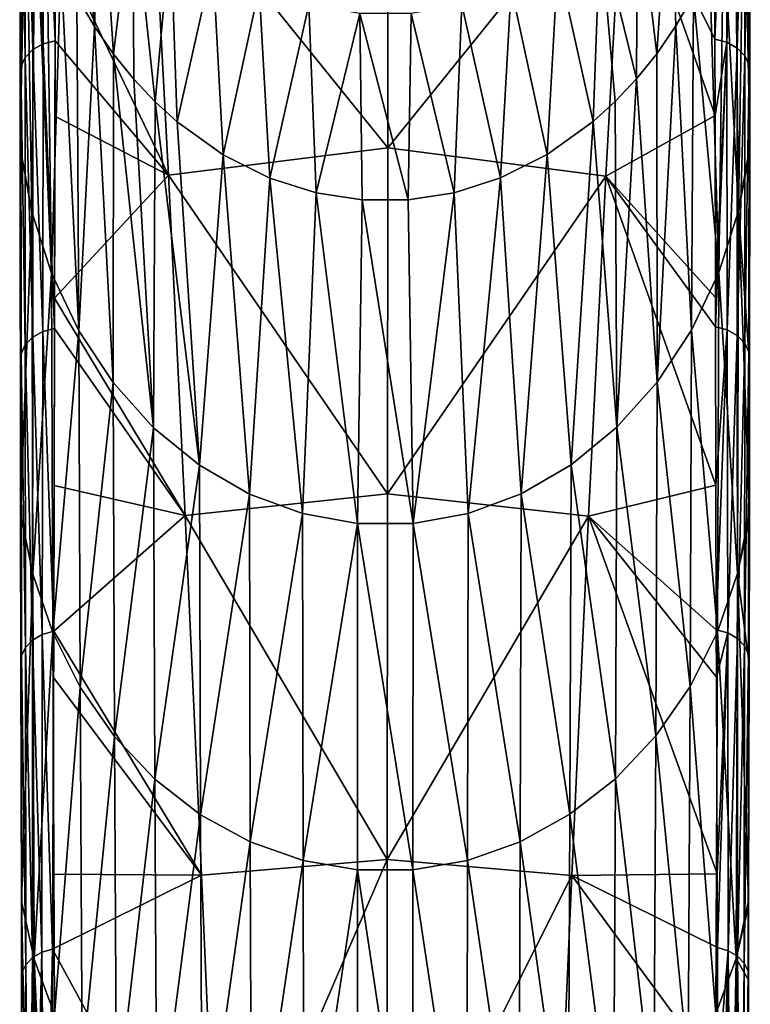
# Model space of a CAD drawing. Header units: millimetres. Extents: x -146 to 149, y -375 to 194.
# Tile 6 of 41: x -137 to -103, y 85 to 132. Entities that reach past the tile are written whole.
import ezdxf

# ---------------------------------------------------------------- set-up
doc = ezdxf.new("R2010")
doc.units = ezdxf.units.MM
doc.header["$LTSCALE"] = 309.490804
for name, color, linetype in [('146', 7, 'CONTINUOUS'), ('147', 7, 'CONTINUOUS'), ('148', 7, 'CONTINUOUS'), ('157', 7, 'CONTINUOUS'), ('167', 7, 'CONTINUOUS')]:
    doc.layers.add(name, color=color, linetype=linetype)

msp = doc.modelspace()

# ---------------------------------------------------------------- linework, layer by layer
at = {"layer": '146', "linetype": 'CONTINUOUS'}
for points in [[(-131.099, 139.702, 105.761), (-119.849, 141.214, 106.856), (-119.865, 125.751, 85.743), (-131.099, 139.702, 105.761)], [(-119.849, 141.214, 106.856), (-108.666, 139.64, 105.653), (-119.865, 125.751, 85.743), (-119.849, 141.214, 106.856)], [(-130.29, 124.461, 85.073), (-135.66, 135.654, 101.156), (-131.099, 139.702, 105.761), (-130.29, 124.461, 85.073)], [(-130.29, 124.461, 85.073), (-131.099, 139.702, 105.761), (-119.865, 125.751, 85.743), (-130.29, 124.461, 85.073)], [(-108.666, 139.64, 105.653), (-109.5, 124.41, 84.988), (-119.865, 125.751, 85.743), (-108.666, 139.64, 105.653)], [(-108.666, 139.64, 105.653), (-104.316, 127.29, 89.928), (-109.5, 124.41, 84.988), (-108.666, 139.64, 105.653)], [(-104.326, 130.921, 94.695), (-104.316, 127.29, 89.928), (-108.666, 139.64, 105.653), (-104.326, 130.921, 94.695)], [(-104.337, 135.684, 101.124), (-104.326, 130.921, 94.695), (-108.666, 139.64, 105.653), (-104.337, 135.684, 101.124)], [(-135.67, 130.847, 94.669), (-135.66, 135.654, 101.156), (-130.29, 124.461, 85.073), (-135.67, 130.847, 94.669)], [(-135.68, 127.264, 89.965), (-135.67, 130.847, 94.669), (-130.29, 124.461, 85.073), (-135.68, 127.264, 89.965)], [(-135.706, 118.615, 79.041), (-135.68, 127.264, 89.965), (-130.29, 124.461, 85.073), (-135.706, 118.615, 79.041)], [(-104.316, 127.29, 89.928), (-104.29, 118.637, 79.001), (-109.5, 124.41, 84.988), (-104.316, 127.29, 89.928)], [(-130.29, 124.461, 85.073), (-119.865, 125.751, 85.743), (-119.881, 109.311, 65.387), (-130.29, 124.461, 85.073)], [(-119.865, 125.751, 85.743), (-109.5, 124.41, 84.988), (-119.881, 109.311, 65.387), (-119.865, 125.751, 85.743)], [(-129.494, 108.276, 65.115), (-135.706, 118.615, 79.041), (-130.29, 124.461, 85.073), (-129.494, 108.276, 65.115)], [(-129.494, 108.276, 65.115), (-130.29, 124.461, 85.073), (-119.881, 109.311, 65.387), (-129.494, 108.276, 65.115)], [(-109.5, 124.41, 84.988), (-110.321, 108.24, 65.055), (-119.881, 109.311, 65.387), (-109.5, 124.41, 84.988)], [(-109.5, 124.41, 84.988), (-104.27, 109.726, 68.339), (-110.321, 108.24, 65.055), (-109.5, 124.41, 84.988)], [(-104.286, 117.246, 77.299), (-104.27, 109.726, 68.339), (-109.5, 124.41, 84.988), (-104.286, 117.246, 77.299)], [(-104.29, 118.637, 79.001), (-104.286, 117.246, 77.299), (-109.5, 124.41, 84.988), (-104.29, 118.637, 79.001)], [(-135.709, 117.171, 77.274), (-135.706, 118.615, 79.041), (-129.494, 108.276, 65.115), (-135.709, 117.171, 77.274)], [(-135.724, 109.708, 68.38), (-135.709, 117.171, 77.274), (-129.494, 108.276, 65.115), (-135.724, 109.708, 68.38)], [(-135.739, 102.773, 60.462), (-135.724, 109.708, 68.38), (-129.494, 108.276, 65.115), (-135.739, 102.773, 60.462)], [(-104.27, 109.726, 68.339), (-104.254, 102.846, 60.485), (-110.321, 108.24, 65.055), (-104.27, 109.726, 68.339)], [(-129.494, 108.276, 65.115), (-119.881, 109.311, 65.387), (-119.897, 91.93, 45.832), (-129.494, 108.276, 65.115)], [(-119.881, 109.311, 65.387), (-110.321, 108.24, 65.055), (-119.897, 91.93, 45.832), (-119.881, 109.311, 65.387)], [(-128.712, 91.184, 45.933), (-135.739, 102.773, 60.462), (-129.494, 108.276, 65.115), (-128.712, 91.184, 45.933)], [(-128.712, 91.184, 45.933), (-129.494, 108.276, 65.115), (-119.897, 91.93, 45.832), (-128.712, 91.184, 45.933)], [(-110.321, 108.24, 65.055), (-111.127, 91.167, 45.898), (-119.897, 91.93, 45.832), (-110.321, 108.24, 65.055)], [(-110.321, 108.24, 65.055), (-104.212, 91.246, 47.942), (-111.127, 91.167, 45.898), (-110.321, 108.24, 65.055)], [(-104.247, 100.586, 57.975), (-104.212, 91.246, 47.942), (-110.321, 108.24, 65.055), (-104.247, 100.586, 57.975)], [(-104.254, 102.846, 60.485), (-104.247, 100.586, 57.975), (-110.321, 108.24, 65.055), (-104.254, 102.846, 60.485)], [(-135.746, 100.57, 58.015), (-135.739, 102.773, 60.462), (-128.712, 91.184, 45.933), (-135.746, 100.57, 58.015)], [(-135.78, 91.229, 47.976), (-135.746, 100.57, 58.015), (-128.712, 91.184, 45.933), (-135.78, 91.229, 47.976)], [(-127.946, 73.221, 27.567), (-128.712, 91.184, 45.933), (-119.897, 91.93, 45.832), (-127.946, 73.221, 27.567)], [(-127.946, 73.221, 27.567), (-119.897, 91.93, 45.832), (-119.912, 73.65, 27.123), (-127.946, 73.221, 27.567)], [(-119.897, 91.93, 45.832), (-111.127, 91.167, 45.898), (-119.912, 73.65, 27.123), (-119.897, 91.93, 45.832)], [(-135.793, 87.666, 44.286), (-135.78, 91.229, 47.976), (-128.712, 91.184, 45.933), (-135.793, 87.666, 44.286)], [(-127.946, 73.221, 27.567), (-135.793, 87.666, 44.286), (-128.712, 91.184, 45.933), (-127.946, 73.221, 27.567)], [(-111.127, 91.167, 45.898), (-111.915, 73.23, 27.558), (-119.912, 73.65, 27.123), (-111.127, 91.167, 45.898)], [(-111.127, 91.167, 45.898), (-104.179, 81.708, 38.232), (-111.915, 73.23, 27.558), (-111.127, 91.167, 45.898)], [(-104.212, 91.246, 47.942), (-104.199, 87.738, 44.31), (-111.127, 91.167, 45.898), (-104.212, 91.246, 47.942)], [(-104.199, 87.738, 44.31), (-104.179, 81.708, 38.232), (-111.127, 91.167, 45.898), (-104.199, 87.738, 44.31)], [(-135.811, 81.69, 38.26), (-135.793, 87.666, 44.286), (-127.946, 73.221, 27.567), (-135.811, 81.69, 38.26)]]:
    msp.add_3dface(points, dxfattribs=at)
at = {"layer": '147', "linetype": 'CONTINUOUS'}
for points in [[(-137.357, 142.005, 113.829), (-137.343, 129.119, 95.954), (-137.064, 139.974, 115.21), (-137.357, 142.005, 113.829)], [(-102.929, 140.01, 115.185), (-102.653, 129.193, 95.98), (-102.639, 142.043, 113.803), (-102.929, 140.01, 115.185)], [(-137.343, 129.119, 95.954), (-137.339, 125.783, 91.572), (-137.064, 139.974, 115.21), (-137.343, 129.119, 95.954)], [(-137.339, 125.783, 91.572), (-136.786, 122.72, 93.889), (-137.064, 139.974, 115.21), (-137.339, 125.783, 91.572)], [(-137.064, 139.974, 115.21), (-136.786, 122.72, 93.889), (-136.63, 138.043, 116.523), (-137.064, 139.974, 115.21)], [(-103.361, 138.078, 116.5), (-103.206, 122.755, 93.862), (-102.929, 140.01, 115.185), (-103.361, 138.078, 116.5)], [(-103.206, 122.755, 93.862), (-102.657, 125.817, 91.545), (-102.929, 140.01, 115.185), (-103.206, 122.755, 93.862)], [(-102.657, 125.817, 91.545), (-102.653, 129.193, 95.98), (-102.929, 140.01, 115.185), (-102.657, 125.817, 91.545)], [(-103.918, 136.259, 117.737), (-103.206, 122.755, 93.862), (-103.361, 138.078, 116.5), (-103.918, 136.259, 117.737)], [(-136.786, 122.72, 93.889), (-135.85, 119.791, 96.103), (-136.63, 138.043, 116.523), (-136.786, 122.72, 93.889)], [(-136.63, 138.043, 116.523), (-135.85, 119.791, 96.103), (-136.071, 136.227, 117.759), (-136.63, 138.043, 116.523)], [(-136.071, 136.227, 117.759), (-135.85, 119.791, 96.103), (-135.403, 134.533, 118.911), (-136.071, 136.227, 117.759)], [(-104.584, 134.563, 118.89), (-104.137, 119.824, 96.078), (-103.918, 136.259, 117.737), (-104.584, 134.563, 118.89)], [(-104.137, 119.824, 96.078), (-103.206, 122.755, 93.862), (-103.918, 136.259, 117.737), (-104.137, 119.824, 96.078)], [(-135.85, 119.791, 96.103), (-134.551, 117.062, 98.166), (-135.403, 134.533, 118.911), (-135.85, 119.791, 96.103)], [(-135.403, 134.533, 118.911), (-134.551, 117.062, 98.166), (-134.642, 132.964, 119.978), (-135.403, 134.533, 118.911)], [(-105.343, 132.991, 119.959), (-104.137, 119.824, 96.078), (-104.584, 134.563, 118.89), (-105.343, 132.991, 119.959)], [(-134.642, 132.964, 119.978), (-134.551, 117.062, 98.166), (-133.805, 131.525, 120.957), (-134.642, 132.964, 119.978)], [(-106.179, 131.55, 120.94), (-105.432, 117.093, 98.143), (-105.343, 132.991, 119.959), (-106.179, 131.55, 120.94)], [(-105.432, 117.093, 98.143), (-104.137, 119.824, 96.078), (-105.343, 132.991, 119.959), (-105.432, 117.093, 98.143)], [(-134.551, 117.062, 98.166), (-132.921, 114.596, 100.03), (-133.805, 131.525, 120.957), (-134.551, 117.062, 98.166)], [(-133.805, 131.525, 120.957), (-132.921, 114.596, 100.03), (-132.901, 130.209, 121.852), (-133.805, 131.525, 120.957)], [(-107.082, 130.232, 121.836), (-107.058, 114.623, 100.01), (-106.179, 131.55, 120.94), (-107.082, 130.232, 121.836)], [(-107.058, 114.623, 100.01), (-105.432, 117.093, 98.143), (-106.179, 131.55, 120.94), (-107.058, 114.623, 100.01)], [(-132.921, 114.596, 100.03), (-130.996, 112.45, 101.653), (-132.901, 130.209, 121.852), (-132.921, 114.596, 100.03)], [(-132.901, 130.209, 121.852), (-130.996, 112.45, 101.653), (-131.936, 129.013, 122.665), (-132.901, 130.209, 121.852)], [(-108.046, 129.034, 122.651), (-107.058, 114.623, 100.01), (-107.082, 130.232, 121.836), (-108.046, 129.034, 122.651)], [(-131.936, 129.013, 122.665), (-130.996, 112.45, 101.653), (-130.923, 127.94, 123.395), (-131.936, 129.013, 122.665)], [(-109.058, 127.958, 123.383), (-108.98, 112.472, 101.636), (-108.046, 129.034, 122.651), (-109.058, 127.958, 123.383)], [(-108.98, 112.472, 101.636), (-107.058, 114.623, 100.01), (-108.046, 129.034, 122.651), (-108.98, 112.472, 101.636)], [(-130.996, 112.45, 101.653), (-128.82, 110.671, 102.998), (-130.923, 127.94, 123.395), (-130.996, 112.45, 101.653)], [(-130.923, 127.94, 123.395), (-128.82, 110.671, 102.998), (-129.871, 126.985, 124.045), (-130.923, 127.94, 123.395)], [(-110.11, 127.001, 124.034), (-108.98, 112.472, 101.636), (-109.058, 127.958, 123.383), (-110.11, 127.001, 124.034)], [(-129.871, 126.985, 124.045), (-128.82, 110.671, 102.998), (-127.692, 125.425, 125.106), (-129.871, 126.985, 124.045)], [(-112.288, 125.438, 125.097), (-111.153, 110.689, 102.984), (-110.11, 127.001, 124.034), (-112.288, 125.438, 125.097)], [(-111.153, 110.689, 102.984), (-108.98, 112.472, 101.636), (-110.11, 127.001, 124.034), (-111.153, 110.689, 102.984)], [(-137.324, 115.493, 78.627), (-137.313, 108.411, 70.18), (-137.339, 125.783, 91.572), (-137.324, 115.493, 78.627)], [(-137.339, 125.783, 91.572), (-137.313, 108.411, 70.18), (-136.786, 122.72, 93.889), (-137.339, 125.783, 91.572)], [(-137.339, 125.57, 91.295), (-137.324, 115.493, 78.627), (-137.339, 125.783, 91.572), (-137.339, 125.57, 91.295)], [(-102.657, 125.817, 91.545), (-103.206, 122.755, 93.862), (-102.657, 125.598, 91.261), (-102.657, 125.817, 91.545)], [(-103.206, 122.755, 93.862), (-102.671, 115.569, 78.65), (-102.657, 125.598, 91.261), (-103.206, 122.755, 93.862)], [(-128.82, 110.671, 102.998), (-126.444, 109.3, 104.034), (-127.692, 125.425, 125.106), (-128.82, 110.671, 102.998)], [(-127.692, 125.425, 125.106), (-126.444, 109.3, 104.034), (-125.478, 124.318, 125.859), (-127.692, 125.425, 125.106)], [(-114.502, 124.326, 125.853), (-113.528, 109.313, 104.024), (-112.288, 125.438, 125.097), (-114.502, 124.326, 125.853)], [(-113.528, 109.313, 104.024), (-111.153, 110.689, 102.984), (-112.288, 125.438, 125.097), (-113.528, 109.313, 104.024)], [(-126.444, 109.3, 104.034), (-123.92, 108.371, 104.736), (-125.478, 124.318, 125.859), (-126.444, 109.3, 104.034)], [(-125.478, 124.318, 125.859), (-123.92, 108.371, 104.736), (-123.267, 123.616, 126.336), (-125.478, 124.318, 125.859)], [(-116.713, 123.621, 126.333), (-116.051, 108.379, 104.73), (-114.502, 124.326, 125.853), (-116.713, 123.621, 126.333)], [(-116.051, 108.379, 104.73), (-113.528, 109.313, 104.024), (-114.502, 124.326, 125.853), (-116.051, 108.379, 104.73)], [(-123.92, 108.371, 104.736), (-121.306, 107.901, 105.092), (-123.267, 123.616, 126.336), (-123.92, 108.371, 104.736)], [(-123.267, 123.616, 126.336), (-121.306, 107.901, 105.092), (-121.078, 123.278, 126.566), (-123.267, 123.616, 126.336)], [(-118.901, 123.28, 126.565), (-118.663, 107.904, 105.09), (-116.713, 123.621, 126.333), (-118.901, 123.28, 126.565)], [(-118.663, 107.904, 105.09), (-116.051, 108.379, 104.73), (-116.713, 123.621, 126.333), (-118.663, 107.904, 105.09)], [(-121.306, 107.901, 105.092), (-118.663, 107.904, 105.09), (-121.078, 123.278, 126.566), (-121.306, 107.901, 105.092)], [(-121.078, 123.278, 126.566), (-118.663, 107.904, 105.09), (-118.901, 123.28, 126.565), (-121.078, 123.278, 126.566)], [(-137.313, 108.411, 70.18), (-136.739, 105.496, 72.625), (-136.786, 122.72, 93.889), (-137.313, 108.411, 70.18)], [(-136.786, 122.72, 93.889), (-136.739, 105.496, 72.625), (-135.85, 119.791, 96.103), (-136.786, 122.72, 93.889)], [(-104.137, 119.824, 96.078), (-103.253, 105.528, 72.598), (-103.206, 122.755, 93.862), (-104.137, 119.824, 96.078)], [(-103.253, 105.528, 72.598), (-102.682, 108.444, 70.153), (-103.206, 122.755, 93.862), (-103.253, 105.528, 72.598)], [(-102.682, 108.444, 70.153), (-102.671, 115.569, 78.65), (-103.206, 122.755, 93.862), (-102.682, 108.444, 70.153)], [(-105.432, 117.093, 98.143), (-104.199, 102.741, 74.933), (-104.137, 119.824, 96.078), (-105.432, 117.093, 98.143)], [(-104.199, 102.741, 74.933), (-103.253, 105.528, 72.598), (-104.137, 119.824, 96.078), (-104.199, 102.741, 74.933)], [(-136.739, 105.496, 72.625), (-135.788, 102.711, 74.958), (-135.85, 119.791, 96.103), (-136.739, 105.496, 72.625)], [(-135.85, 119.791, 96.103), (-135.788, 102.711, 74.958), (-134.551, 117.062, 98.166), (-135.85, 119.791, 96.103)], [(-135.788, 102.711, 74.958), (-134.481, 100.12, 77.129), (-134.551, 117.062, 98.166), (-135.788, 102.711, 74.958)], [(-134.551, 117.062, 98.166), (-134.481, 100.12, 77.129), (-132.921, 114.596, 100.03), (-134.551, 117.062, 98.166)], [(-107.058, 114.623, 100.01), (-105.502, 100.147, 77.106), (-105.432, 117.093, 98.143), (-107.058, 114.623, 100.01)], [(-105.502, 100.147, 77.106), (-104.199, 102.741, 74.933), (-105.432, 117.093, 98.143), (-105.502, 100.147, 77.106)], [(-134.481, 100.12, 77.129), (-132.85, 97.779, 79.091), (-132.921, 114.596, 100.03), (-134.481, 100.12, 77.129)], [(-132.921, 114.596, 100.03), (-132.85, 97.779, 79.091), (-130.996, 112.45, 101.653), (-132.921, 114.596, 100.03)], [(-108.98, 112.472, 101.636), (-107.13, 97.803, 79.07), (-107.058, 114.623, 100.01), (-108.98, 112.472, 101.636)], [(-107.13, 97.803, 79.07), (-105.502, 100.147, 77.106), (-107.058, 114.623, 100.01), (-107.13, 97.803, 79.07)], [(-132.85, 97.779, 79.091), (-130.929, 95.743, 80.796), (-130.996, 112.45, 101.653), (-132.85, 97.779, 79.091)], [(-130.996, 112.45, 101.653), (-130.929, 95.743, 80.796), (-128.82, 110.671, 102.998), (-130.996, 112.45, 101.653)], [(-111.153, 110.689, 102.984), (-109.048, 95.764, 80.778), (-108.98, 112.472, 101.636), (-111.153, 110.689, 102.984)], [(-109.048, 95.764, 80.778), (-107.13, 97.803, 79.07), (-108.98, 112.472, 101.636), (-109.048, 95.764, 80.778)], [(-130.929, 95.743, 80.796), (-128.763, 94.057, 82.209), (-128.82, 110.671, 102.998), (-130.929, 95.743, 80.796)], [(-128.82, 110.671, 102.998), (-128.763, 94.057, 82.209), (-126.444, 109.3, 104.034), (-128.82, 110.671, 102.998)], [(-113.528, 109.313, 104.024), (-111.212, 94.074, 82.195), (-111.153, 110.689, 102.984), (-113.528, 109.313, 104.024)], [(-111.212, 94.074, 82.195), (-109.048, 95.764, 80.778), (-111.153, 110.689, 102.984), (-111.212, 94.074, 82.195)], [(-128.763, 94.057, 82.209), (-126.4, 92.758, 83.297), (-126.444, 109.3, 104.034), (-128.763, 94.057, 82.209)], [(-126.444, 109.3, 104.034), (-126.4, 92.758, 83.297), (-123.92, 108.371, 104.736), (-126.444, 109.3, 104.034)], [(-116.051, 108.379, 104.73), (-113.573, 92.77, 83.287), (-113.528, 109.313, 104.024), (-116.051, 108.379, 104.73)], [(-113.573, 92.77, 83.287), (-111.212, 94.074, 82.195), (-113.528, 109.313, 104.024), (-113.573, 92.77, 83.287)], [(-137.301, 101.139, 61.87), (-137.277, 89.94, 49.75), (-137.313, 108.411, 70.18), (-137.301, 101.139, 61.87)], [(-137.313, 108.411, 70.18), (-137.277, 89.94, 49.75), (-136.739, 105.496, 72.625), (-137.313, 108.411, 70.18)], [(-137.313, 108.091, 69.806), (-137.301, 101.139, 61.87), (-137.313, 108.411, 70.18), (-137.313, 108.091, 69.806)], [(-126.4, 92.758, 83.297), (-123.892, 91.878, 84.034), (-123.92, 108.371, 104.736), (-126.4, 92.758, 83.297)], [(-123.92, 108.371, 104.736), (-123.892, 91.878, 84.034), (-121.306, 107.901, 105.092), (-123.92, 108.371, 104.736)], [(-118.663, 107.904, 105.09), (-116.079, 91.885, 84.028), (-116.051, 108.379, 104.73), (-118.663, 107.904, 105.09)], [(-116.079, 91.885, 84.028), (-113.573, 92.77, 83.287), (-116.051, 108.379, 104.73), (-116.079, 91.885, 84.028)], [(-102.682, 108.444, 70.153), (-103.253, 105.528, 72.598), (-102.683, 108.114, 69.769), (-102.682, 108.444, 70.153)], [(-123.892, 91.878, 84.034), (-121.297, 91.433, 84.407), (-121.306, 107.901, 105.092), (-123.892, 91.878, 84.034)], [(-121.306, 107.901, 105.092), (-118.674, 91.435, 84.405), (-118.663, 107.904, 105.09), (-121.306, 107.901, 105.092)], [(-121.297, 91.433, 84.407), (-118.674, 91.435, 84.405), (-121.306, 107.901, 105.092), (-121.297, 91.433, 84.407)], [(-118.674, 91.435, 84.405), (-116.079, 91.885, 84.028), (-118.663, 107.904, 105.09), (-118.674, 91.435, 84.405)], [(-103.253, 105.528, 72.598), (-102.695, 101.213, 61.892), (-102.683, 108.114, 69.769), (-103.253, 105.528, 72.598)], [(-137.277, 89.94, 49.75), (-136.676, 87.186, 52.306), (-136.739, 105.496, 72.625), (-137.277, 89.94, 49.75)], [(-136.739, 105.496, 72.625), (-136.676, 87.186, 52.306), (-135.788, 102.711, 74.958), (-136.739, 105.496, 72.625)], [(-104.199, 102.741, 74.933), (-103.316, 87.213, 52.28), (-103.253, 105.528, 72.598), (-104.199, 102.741, 74.933)], [(-103.316, 87.213, 52.28), (-102.718, 89.971, 49.721), (-103.253, 105.528, 72.598), (-103.316, 87.213, 52.28)], [(-102.718, 89.971, 49.721), (-102.695, 101.213, 61.892), (-103.253, 105.528, 72.598), (-102.718, 89.971, 49.721)], [(-136.676, 87.186, 52.306), (-135.706, 84.558, 54.741), (-135.788, 102.711, 74.958), (-136.676, 87.186, 52.306)], [(-135.788, 102.711, 74.958), (-135.706, 84.558, 54.741), (-134.481, 100.12, 77.129), (-135.788, 102.711, 74.958)], [(-105.502, 100.147, 77.106), (-104.282, 84.584, 54.717), (-104.199, 102.741, 74.933), (-105.502, 100.147, 77.106)], [(-104.282, 84.584, 54.717), (-103.316, 87.213, 52.28), (-104.199, 102.741, 74.933), (-104.282, 84.584, 54.717)], [(-135.706, 84.558, 54.741), (-134.39, 82.117, 57.004), (-134.481, 100.12, 77.129), (-135.706, 84.558, 54.741)], [(-134.481, 100.12, 77.129), (-134.39, 82.117, 57.004), (-132.85, 97.779, 79.091), (-134.481, 100.12, 77.129)], [(-107.13, 97.803, 79.07), (-105.595, 82.141, 56.982), (-105.502, 100.147, 77.106), (-107.13, 97.803, 79.07)], [(-105.595, 82.141, 56.982), (-104.282, 84.584, 54.717), (-105.502, 100.147, 77.106), (-105.595, 82.141, 56.982)], [(-134.39, 82.117, 57.004), (-132.757, 79.913, 59.046), (-132.85, 97.779, 79.091), (-134.39, 82.117, 57.004)], [(-132.85, 97.779, 79.091), (-132.757, 79.913, 59.046), (-130.929, 95.743, 80.796), (-132.85, 97.779, 79.091)], [(-109.048, 95.764, 80.778), (-107.225, 79.935, 59.027), (-107.13, 97.803, 79.07), (-109.048, 95.764, 80.778)], [(-107.225, 79.935, 59.027), (-105.595, 82.141, 56.982), (-107.13, 97.803, 79.07), (-107.225, 79.935, 59.027)], [(-132.757, 79.913, 59.046), (-130.842, 77.999, 60.82), (-130.929, 95.743, 80.796), (-132.757, 79.913, 59.046)], [(-130.929, 95.743, 80.796), (-130.842, 77.999, 60.82), (-128.763, 94.057, 82.209), (-130.929, 95.743, 80.796)], [(-111.212, 94.074, 82.195), (-109.137, 78.017, 60.804), (-109.048, 95.764, 80.778), (-111.212, 94.074, 82.195)], [(-109.137, 78.017, 60.804), (-107.225, 79.935, 59.027), (-109.048, 95.764, 80.778), (-109.137, 78.017, 60.804)], [(-130.842, 77.999, 60.82), (-128.688, 76.415, 62.289), (-128.763, 94.057, 82.209), (-130.842, 77.999, 60.82)], [(-128.763, 94.057, 82.209), (-128.688, 76.415, 62.289), (-126.4, 92.758, 83.297), (-128.763, 94.057, 82.209)], [(-113.573, 92.77, 83.287), (-111.289, 76.429, 62.276), (-111.212, 94.074, 82.195), (-113.573, 92.77, 83.287)], [(-111.289, 76.429, 62.276), (-109.137, 78.017, 60.804), (-111.212, 94.074, 82.195), (-111.289, 76.429, 62.276)], [(-128.688, 76.415, 62.289), (-126.342, 75.194, 63.42), (-126.4, 92.758, 83.297), (-128.688, 76.415, 62.289)], [(-126.4, 92.758, 83.297), (-126.342, 75.194, 63.42), (-123.892, 91.878, 84.034), (-126.4, 92.758, 83.297)], [(-116.079, 91.885, 84.028), (-113.633, 75.205, 63.41), (-113.573, 92.77, 83.287), (-116.079, 91.885, 84.028)], [(-113.633, 75.205, 63.41), (-111.289, 76.429, 62.276), (-113.573, 92.77, 83.287), (-113.633, 75.205, 63.41)], [(-126.342, 75.194, 63.42), (-123.857, 74.368, 64.186), (-123.892, 91.878, 84.034), (-126.342, 75.194, 63.42)], [(-123.892, 91.878, 84.034), (-123.857, 74.368, 64.186), (-121.297, 91.433, 84.407), (-123.892, 91.878, 84.034)], [(-118.674, 91.435, 84.405), (-116.117, 74.374, 64.18), (-116.079, 91.885, 84.028), (-118.674, 91.435, 84.405)], [(-116.117, 74.374, 64.18), (-113.633, 75.205, 63.41), (-116.079, 91.885, 84.028), (-116.117, 74.374, 64.18)], [(-123.857, 74.368, 64.186), (-121.286, 73.95, 64.573), (-121.297, 91.433, 84.407), (-123.857, 74.368, 64.186)], [(-121.297, 91.433, 84.407), (-118.687, 73.952, 64.571), (-118.674, 91.435, 84.405), (-121.297, 91.433, 84.407)], [(-121.286, 73.95, 64.573), (-118.687, 73.952, 64.571), (-121.297, 91.433, 84.407), (-121.286, 73.95, 64.573)], [(-118.687, 73.952, 64.571), (-116.117, 74.374, 64.18), (-118.674, 91.435, 84.405), (-118.687, 73.952, 64.571)], [(-137.225, 70.469, 30.417), (-136.838, 68.784, 32.162), (-137.277, 89.94, 49.75), (-137.225, 70.469, 30.417)], [(-137.277, 89.94, 49.75), (-136.838, 68.784, 32.162), (-136.676, 87.186, 52.306), (-137.277, 89.94, 49.75)], [(-137.268, 86.108, 45.779), (-137.225, 70.469, 30.417), (-137.277, 89.94, 49.75), (-137.268, 86.108, 45.779)], [(-137.277, 89.681, 49.479), (-137.268, 86.108, 45.779), (-137.277, 89.94, 49.75), (-137.277, 89.681, 49.479)], [(-102.718, 89.971, 49.721), (-103.316, 87.213, 52.28), (-102.719, 89.705, 49.443), (-102.718, 89.971, 49.721)], [(-102.719, 89.705, 49.443), (-103.316, 87.213, 52.28), (-102.727, 86.185, 45.797), (-102.719, 89.705, 49.443)], [(-136.838, 68.784, 32.162), (-136.336, 67.196, 33.806), (-136.676, 87.186, 52.306), (-136.838, 68.784, 32.162)], [(-136.336, 67.196, 33.806), (-135.719, 65.704, 35.351), (-136.676, 87.186, 52.306), (-136.336, 67.196, 33.806)], [(-136.676, 87.186, 52.306), (-135.719, 65.704, 35.351), (-135.706, 84.558, 54.741), (-136.676, 87.186, 52.306)], [(-104.282, 84.584, 54.717), (-103.664, 67.194, 33.808), (-103.316, 87.213, 52.28), (-104.282, 84.584, 54.717)], [(-103.664, 67.194, 33.808), (-103.16, 68.794, 32.152), (-103.316, 87.213, 52.28), (-103.664, 67.194, 33.808)], [(-103.16, 68.794, 32.152), (-102.771, 70.492, 30.393), (-103.316, 87.213, 52.28), (-103.16, 68.794, 32.152)], [(-103.316, 87.213, 52.28), (-102.771, 70.492, 30.393), (-102.727, 86.185, 45.797), (-103.316, 87.213, 52.28)]]:
    msp.add_3dface(points, dxfattribs=at)
at = {"layer": '148', "linetype": 'CONTINUOUS'}
for points in [[(-134.642, 132.964, 119.978), (-133.805, 131.525, 120.957), (-134.842, 142.063, 134.832), (-134.642, 132.964, 119.978)], [(-133.805, 131.525, 120.957), (-133.532, 139.883, 136.22), (-134.842, 142.063, 134.832), (-133.805, 131.525, 120.957)], [(-133.805, 131.525, 120.957), (-132.901, 130.209, 121.852), (-133.532, 139.883, 136.22), (-133.805, 131.525, 120.957)], [(-132.901, 130.209, 121.852), (-131.982, 137.875, 137.5), (-133.532, 139.883, 136.22), (-132.901, 130.209, 121.852)], [(-107.082, 130.232, 121.836), (-106.446, 139.914, 136.2), (-107.993, 137.903, 137.481), (-107.082, 130.232, 121.836)], [(-107.082, 130.232, 121.836), (-106.179, 131.55, 120.94), (-106.446, 139.914, 136.2), (-107.082, 130.232, 121.836)], [(-106.179, 131.55, 120.94), (-105.343, 132.991, 119.959), (-106.446, 139.914, 136.2), (-106.179, 131.55, 120.94)], [(-132.901, 130.209, 121.852), (-131.936, 129.013, 122.665), (-131.982, 137.875, 137.5), (-132.901, 130.209, 121.852)], [(-131.936, 129.013, 122.665), (-130.923, 127.94, 123.395), (-131.982, 137.875, 137.5), (-131.936, 129.013, 122.665)], [(-130.923, 127.94, 123.395), (-130.191, 136.084, 138.644), (-131.982, 137.875, 137.5), (-130.923, 127.94, 123.395)], [(-108.046, 129.034, 122.651), (-107.993, 137.903, 137.481), (-109.78, 136.109, 138.628), (-108.046, 129.034, 122.651)], [(-108.046, 129.034, 122.651), (-107.082, 130.232, 121.836), (-107.993, 137.903, 137.481), (-108.046, 129.034, 122.651)], [(-130.923, 127.94, 123.395), (-129.871, 126.985, 124.045), (-130.191, 136.084, 138.644), (-130.923, 127.94, 123.395)], [(-129.871, 126.985, 124.045), (-128.177, 134.562, 139.62), (-130.191, 136.084, 138.644), (-129.871, 126.985, 124.045)], [(-110.11, 127.001, 124.034), (-109.78, 136.109, 138.628), (-111.791, 134.582, 139.607), (-110.11, 127.001, 124.034)], [(-110.11, 127.001, 124.034), (-109.058, 127.958, 123.383), (-109.78, 136.109, 138.628), (-110.11, 127.001, 124.034)], [(-109.058, 127.958, 123.383), (-108.046, 129.034, 122.651), (-109.78, 136.109, 138.628), (-109.058, 127.958, 123.383)], [(-129.871, 126.985, 124.045), (-127.692, 125.425, 125.106), (-128.177, 134.562, 139.62), (-129.871, 126.985, 124.045)], [(-127.692, 125.425, 125.106), (-125.971, 133.369, 140.389), (-128.177, 134.562, 139.62), (-127.692, 125.425, 125.106)], [(-112.288, 125.438, 125.097), (-111.791, 134.582, 139.607), (-113.995, 133.384, 140.379), (-112.288, 125.438, 125.097)], [(-112.288, 125.438, 125.097), (-110.11, 127.001, 124.034), (-111.791, 134.582, 139.607), (-112.288, 125.438, 125.097)], [(-127.692, 125.425, 125.106), (-125.478, 124.318, 125.859), (-125.971, 133.369, 140.389), (-127.692, 125.425, 125.106)], [(-125.478, 124.318, 125.859), (-123.624, 132.555, 140.916), (-125.971, 133.369, 140.389), (-125.478, 124.318, 125.859)], [(-114.502, 124.326, 125.853), (-113.995, 133.384, 140.379), (-116.34, 132.565, 140.91), (-114.502, 124.326, 125.853)], [(-114.502, 124.326, 125.853), (-112.288, 125.438, 125.097), (-113.995, 133.384, 140.379), (-114.502, 124.326, 125.853)], [(-125.478, 124.318, 125.859), (-123.267, 123.616, 126.336), (-123.624, 132.555, 140.916), (-125.478, 124.318, 125.859)], [(-123.267, 123.616, 126.336), (-121.201, 132.146, 141.183), (-123.624, 132.555, 140.916), (-123.267, 123.616, 126.336)], [(-116.713, 123.621, 126.333), (-116.34, 132.565, 140.91), (-118.762, 132.149, 141.181), (-116.713, 123.621, 126.333)], [(-116.713, 123.621, 126.333), (-114.502, 124.326, 125.853), (-116.34, 132.565, 140.91), (-116.713, 123.621, 126.333)], [(-123.267, 123.616, 126.336), (-121.078, 123.278, 126.566), (-121.201, 132.146, 141.183), (-123.267, 123.616, 126.336)], [(-118.901, 123.28, 126.565), (-118.762, 132.149, 141.181), (-121.201, 132.146, 141.183), (-118.901, 123.28, 126.565)], [(-121.078, 123.278, 126.566), (-118.901, 123.28, 126.565), (-121.201, 132.146, 141.183), (-121.078, 123.278, 126.566)], [(-118.901, 123.28, 126.565), (-116.713, 123.621, 126.333), (-118.762, 132.149, 141.181), (-118.901, 123.28, 126.565)]]:
    msp.add_3dface(points, dxfattribs=at)
at = {"layer": '157', "linetype": 'CONTINUOUS'}
for points in [[(-104.326, 130.921, 94.695), (-104.337, 135.684, 101.124), (-103.769, 143.669, 112.682), (-104.326, 130.921, 94.695)], [(-103.752, 130.777, 94.812), (-104.326, 130.921, 94.695), (-103.769, 143.669, 112.682), (-103.752, 130.777, 94.812)], [(-103.27, 143.389, 112.875), (-103.752, 130.777, 94.812), (-103.769, 143.669, 112.682), (-103.27, 143.389, 112.875)], [(-103.264, 130.502, 95.018), (-103.752, 130.777, 94.812), (-103.27, 143.389, 112.875), (-103.264, 130.502, 95.018)], [(-102.896, 143.001, 113.142), (-103.264, 130.502, 95.018), (-103.27, 143.389, 112.875), (-102.896, 143.001, 113.142)], [(-102.899, 130.125, 95.301), (-103.264, 130.502, 95.018), (-102.896, 143.001, 113.142), (-102.899, 130.125, 95.301)], [(-102.679, 142.538, 113.461), (-102.899, 130.125, 95.301), (-102.896, 143.001, 113.142), (-102.679, 142.538, 113.461)], [(-102.689, 129.679, 95.636), (-102.899, 130.125, 95.301), (-102.679, 142.538, 113.461), (-102.689, 129.679, 95.636)], [(-102.639, 142.043, 113.803), (-102.689, 129.679, 95.636), (-102.679, 142.538, 113.461), (-102.639, 142.043, 113.803)], [(-102.639, 142.043, 113.803), (-102.653, 129.193, 95.98), (-102.689, 129.679, 95.636), (-102.639, 142.043, 113.803)], [(-104.316, 127.29, 89.928), (-104.326, 130.921, 94.695), (-103.752, 130.777, 94.812), (-104.316, 127.29, 89.928)], [(-104.29, 118.637, 79.001), (-104.316, 127.29, 89.928), (-103.752, 130.777, 94.812), (-104.29, 118.637, 79.001)], [(-104.286, 117.246, 77.299), (-104.29, 118.637, 79.001), (-103.752, 130.777, 94.812), (-104.286, 117.246, 77.299)], [(-103.732, 117.098, 77.424), (-104.286, 117.246, 77.299), (-103.752, 130.777, 94.812), (-103.732, 117.098, 77.424)], [(-103.264, 130.502, 95.018), (-103.732, 117.098, 77.424), (-103.752, 130.777, 94.812), (-103.264, 130.502, 95.018)], [(-103.257, 116.829, 77.644), (-103.732, 117.098, 77.424), (-103.264, 130.502, 95.018), (-103.257, 116.829, 77.644)], [(-102.899, 130.125, 95.301), (-103.257, 116.829, 77.644), (-103.264, 130.502, 95.018), (-102.899, 130.125, 95.301)], [(-102.903, 116.464, 77.942), (-103.257, 116.829, 77.644), (-102.899, 130.125, 95.301), (-102.903, 116.464, 77.942)], [(-102.689, 129.679, 95.636), (-102.903, 116.464, 77.942), (-102.899, 130.125, 95.301), (-102.689, 129.679, 95.636)], [(-102.702, 116.036, 78.293), (-102.903, 116.464, 77.942), (-102.689, 129.679, 95.636), (-102.702, 116.036, 78.293)], [(-102.653, 129.193, 95.98), (-102.702, 116.036, 78.293), (-102.689, 129.679, 95.636), (-102.653, 129.193, 95.98)], [(-102.653, 129.193, 95.98), (-102.657, 125.817, 91.545), (-102.702, 116.036, 78.293), (-102.653, 129.193, 95.98)], [(-102.657, 125.817, 91.545), (-102.657, 125.598, 91.261), (-102.702, 116.036, 78.293), (-102.657, 125.817, 91.545)], [(-102.657, 125.598, 91.261), (-102.671, 115.569, 78.65), (-102.702, 116.036, 78.293), (-102.657, 125.598, 91.261)], [(-104.27, 109.726, 68.339), (-104.286, 117.246, 77.299), (-103.732, 117.098, 77.424), (-104.27, 109.726, 68.339)], [(-104.254, 102.846, 60.485), (-104.27, 109.726, 68.339), (-103.732, 117.098, 77.424), (-104.254, 102.846, 60.485)], [(-103.71, 102.697, 60.63), (-104.254, 102.846, 60.485), (-103.732, 117.098, 77.424), (-103.71, 102.697, 60.63)], [(-103.257, 116.829, 77.644), (-103.71, 102.697, 60.63), (-103.732, 117.098, 77.424), (-103.257, 116.829, 77.644)], [(-103.25, 102.434, 60.864), (-103.71, 102.697, 60.63), (-103.257, 116.829, 77.644), (-103.25, 102.434, 60.864)], [(-102.903, 116.464, 77.942), (-103.25, 102.434, 60.864), (-103.257, 116.829, 77.644), (-102.903, 116.464, 77.942)], [(-102.911, 102.083, 61.177), (-103.25, 102.434, 60.864), (-102.903, 116.464, 77.942), (-102.911, 102.083, 61.177)], [(-102.702, 116.036, 78.293), (-102.911, 102.083, 61.177), (-102.903, 116.464, 77.942), (-102.702, 116.036, 78.293)], [(-102.721, 101.675, 61.541), (-102.911, 102.083, 61.177), (-102.702, 116.036, 78.293), (-102.721, 101.675, 61.541)], [(-102.671, 115.569, 78.65), (-102.721, 101.675, 61.541), (-102.702, 116.036, 78.293), (-102.671, 115.569, 78.65)], [(-102.671, 115.569, 78.65), (-102.682, 108.444, 70.153), (-102.721, 101.675, 61.541), (-102.671, 115.569, 78.65)], [(-102.682, 108.444, 70.153), (-102.683, 108.114, 69.769), (-102.721, 101.675, 61.541), (-102.682, 108.444, 70.153)], [(-102.683, 108.114, 69.769), (-102.695, 101.213, 61.892), (-102.721, 101.675, 61.541), (-102.683, 108.114, 69.769)], [(-104.247, 100.586, 57.975), (-104.254, 102.846, 60.485), (-103.71, 102.697, 60.63), (-104.247, 100.586, 57.975)], [(-104.212, 91.246, 47.942), (-104.247, 100.586, 57.975), (-103.71, 102.697, 60.63), (-104.212, 91.246, 47.942)], [(-104.199, 87.738, 44.31), (-104.212, 91.246, 47.942), (-103.71, 102.697, 60.63), (-104.199, 87.738, 44.31)], [(-103.684, 87.589, 44.47), (-104.199, 87.738, 44.31), (-103.71, 102.697, 60.63), (-103.684, 87.589, 44.47)], [(-103.25, 102.434, 60.864), (-103.684, 87.589, 44.47), (-103.71, 102.697, 60.63), (-103.25, 102.434, 60.864)], [(-103.245, 87.332, 44.719), (-103.684, 87.589, 44.47), (-103.25, 102.434, 60.864), (-103.245, 87.332, 44.719)], [(-102.911, 102.083, 61.177), (-103.245, 87.332, 44.719), (-103.25, 102.434, 60.864), (-102.911, 102.083, 61.177)], [(-102.923, 86.996, 45.045), (-103.245, 87.332, 44.719), (-102.911, 102.083, 61.177), (-102.923, 86.996, 45.045)], [(-102.721, 101.675, 61.541), (-102.923, 86.996, 45.045), (-102.911, 102.083, 61.177), (-102.721, 101.675, 61.541)], [(-102.746, 86.61, 45.42), (-102.923, 86.996, 45.045), (-102.721, 101.675, 61.541), (-102.746, 86.61, 45.42)], [(-102.695, 101.213, 61.892), (-102.746, 86.61, 45.42), (-102.721, 101.675, 61.541), (-102.695, 101.213, 61.892)], [(-102.695, 101.213, 61.892), (-102.718, 89.971, 49.721), (-102.746, 86.61, 45.42), (-102.695, 101.213, 61.892)], [(-102.718, 89.971, 49.721), (-102.719, 89.705, 49.443), (-102.746, 86.61, 45.42), (-102.718, 89.971, 49.721)], [(-102.719, 89.705, 49.443), (-102.727, 86.185, 45.797), (-102.746, 86.61, 45.42), (-102.719, 89.705, 49.443)], [(-104.179, 81.708, 38.232), (-104.199, 87.738, 44.31), (-103.684, 87.589, 44.47), (-104.179, 81.708, 38.232)], [(-104.158, 71.983, 28.85), (-104.179, 81.708, 38.232), (-103.684, 87.589, 44.47), (-104.158, 71.983, 28.85)], [(-103.829, 71.886, 28.95), (-104.158, 71.983, 28.85), (-103.684, 87.589, 44.47), (-103.829, 71.886, 28.95)], [(-103.541, 71.76, 29.081), (-103.829, 71.886, 28.95), (-103.684, 87.589, 44.47), (-103.541, 71.76, 29.081)], [(-103.245, 87.332, 44.719), (-103.541, 71.76, 29.081), (-103.684, 87.589, 44.47), (-103.245, 87.332, 44.719)], [(-103.292, 71.603, 29.243), (-103.541, 71.76, 29.081), (-103.245, 87.332, 44.719), (-103.292, 71.603, 29.243)], [(-103.079, 71.411, 29.442), (-103.292, 71.603, 29.243), (-103.245, 87.332, 44.719), (-103.079, 71.411, 29.442)], [(-102.923, 86.996, 45.045), (-103.079, 71.411, 29.442), (-103.245, 87.332, 44.719), (-102.923, 86.996, 45.045)], [(-102.914, 71.197, 29.663), (-103.079, 71.411, 29.442), (-102.923, 86.996, 45.045), (-102.914, 71.197, 29.663)], [(-102.746, 86.61, 45.42), (-102.914, 71.197, 29.663), (-102.923, 86.996, 45.045), (-102.746, 86.61, 45.42)], [(-102.81, 70.975, 29.893), (-102.914, 71.197, 29.663), (-102.746, 86.61, 45.42), (-102.81, 70.975, 29.893)], [(-102.763, 70.74, 30.136), (-102.81, 70.975, 29.893), (-102.746, 86.61, 45.42), (-102.763, 70.74, 30.136)], [(-102.727, 86.185, 45.797), (-102.763, 70.74, 30.136), (-102.746, 86.61, 45.42), (-102.727, 86.185, 45.797)], [(-102.727, 86.185, 45.797), (-102.771, 70.492, 30.393), (-102.763, 70.74, 30.136), (-102.727, 86.185, 45.797)]]:
    msp.add_3dface(points, dxfattribs=at)
at = {"layer": '167', "linetype": 'CONTINUOUS'}
for points in [[(-135.652, 143.777, 112.608), (-135.67, 130.847, 94.669), (-136.229, 143.632, 112.707), (-135.652, 143.777, 112.608)], [(-135.652, 143.777, 112.608), (-135.66, 135.654, 101.156), (-135.67, 130.847, 94.669), (-135.652, 143.777, 112.608)], [(-137.102, 142.963, 113.168), (-136.727, 143.353, 112.9), (-136.733, 130.427, 94.991), (-137.102, 142.963, 113.168)], [(-136.727, 143.353, 112.9), (-136.245, 130.702, 94.785), (-136.733, 130.427, 94.991), (-136.727, 143.353, 112.9)], [(-136.727, 143.353, 112.9), (-136.229, 143.632, 112.707), (-136.245, 130.702, 94.785), (-136.727, 143.353, 112.9)], [(-136.229, 143.632, 112.707), (-135.67, 130.847, 94.669), (-136.245, 130.702, 94.785), (-136.229, 143.632, 112.707)], [(-137.318, 142.5, 113.487), (-137.102, 142.963, 113.168), (-137.098, 130.05, 95.274), (-137.318, 142.5, 113.487)], [(-137.102, 142.963, 113.168), (-136.733, 130.427, 94.991), (-137.098, 130.05, 95.274), (-137.102, 142.963, 113.168)], [(-137.343, 129.119, 95.954), (-137.357, 142.005, 113.829), (-137.318, 142.5, 113.487), (-137.343, 129.119, 95.954)], [(-137.343, 129.119, 95.954), (-137.318, 142.5, 113.487), (-137.308, 129.603, 95.61), (-137.343, 129.119, 95.954)], [(-137.318, 142.5, 113.487), (-137.098, 130.05, 95.274), (-137.308, 129.603, 95.61), (-137.318, 142.5, 113.487)], [(-136.245, 130.702, 94.785), (-136.264, 117.023, 77.399), (-136.733, 130.427, 94.991), (-136.245, 130.702, 94.785)], [(-135.709, 117.171, 77.274), (-136.264, 117.023, 77.399), (-136.245, 130.702, 94.785), (-135.709, 117.171, 77.274)], [(-135.67, 130.847, 94.669), (-135.709, 117.171, 77.274), (-136.245, 130.702, 94.785), (-135.67, 130.847, 94.669)], [(-135.67, 130.847, 94.669), (-135.706, 118.615, 79.041), (-135.709, 117.171, 77.274), (-135.67, 130.847, 94.669)], [(-135.67, 130.847, 94.669), (-135.68, 127.264, 89.965), (-135.706, 118.615, 79.041), (-135.67, 130.847, 94.669)], [(-136.733, 130.427, 94.991), (-136.74, 116.754, 77.619), (-137.098, 130.05, 95.274), (-136.733, 130.427, 94.991)], [(-136.264, 117.023, 77.399), (-136.74, 116.754, 77.619), (-136.733, 130.427, 94.991), (-136.264, 117.023, 77.399)], [(-137.098, 130.05, 95.274), (-137.093, 116.389, 77.918), (-137.308, 129.603, 95.61), (-137.098, 130.05, 95.274)], [(-136.74, 116.754, 77.619), (-137.093, 116.389, 77.918), (-137.098, 130.05, 95.274), (-136.74, 116.754, 77.619)], [(-137.339, 125.783, 91.572), (-137.343, 129.119, 95.954), (-137.308, 129.603, 95.61), (-137.339, 125.783, 91.572)], [(-137.324, 115.493, 78.627), (-137.339, 125.57, 91.295), (-137.308, 129.603, 95.61), (-137.324, 115.493, 78.627)], [(-137.339, 125.57, 91.295), (-137.339, 125.783, 91.572), (-137.308, 129.603, 95.61), (-137.339, 125.57, 91.295)], [(-137.294, 115.961, 78.269), (-137.324, 115.493, 78.627), (-137.308, 129.603, 95.61), (-137.294, 115.961, 78.269)], [(-137.093, 116.389, 77.918), (-137.294, 115.961, 78.269), (-137.308, 129.603, 95.61), (-137.093, 116.389, 77.918)], [(-136.264, 117.023, 77.399), (-136.285, 102.624, 60.606), (-136.74, 116.754, 77.619), (-136.264, 117.023, 77.399)], [(-135.739, 102.773, 60.462), (-136.285, 102.624, 60.606), (-136.264, 117.023, 77.399), (-135.739, 102.773, 60.462)], [(-135.709, 117.171, 77.274), (-135.739, 102.773, 60.462), (-136.264, 117.023, 77.399), (-135.709, 117.171, 77.274)], [(-135.709, 117.171, 77.274), (-135.724, 109.708, 68.38), (-135.739, 102.773, 60.462), (-135.709, 117.171, 77.274)], [(-136.74, 116.754, 77.619), (-136.745, 102.36, 60.841), (-137.093, 116.389, 77.918), (-136.74, 116.754, 77.619)], [(-136.285, 102.624, 60.606), (-136.745, 102.36, 60.841), (-136.74, 116.754, 77.619), (-136.285, 102.624, 60.606)], [(-137.093, 116.389, 77.918), (-137.085, 102.009, 61.154), (-137.294, 115.961, 78.269), (-137.093, 116.389, 77.918)], [(-136.745, 102.36, 60.841), (-137.085, 102.009, 61.154), (-137.093, 116.389, 77.918), (-136.745, 102.36, 60.841)], [(-137.313, 108.411, 70.18), (-137.324, 115.493, 78.627), (-137.294, 115.961, 78.269), (-137.313, 108.411, 70.18)], [(-137.301, 101.139, 61.87), (-137.313, 108.091, 69.806), (-137.294, 115.961, 78.269), (-137.301, 101.139, 61.87)], [(-137.313, 108.091, 69.806), (-137.313, 108.411, 70.18), (-137.294, 115.961, 78.269), (-137.313, 108.091, 69.806)], [(-137.275, 101.601, 61.518), (-137.301, 101.139, 61.87), (-137.294, 115.961, 78.269), (-137.275, 101.601, 61.518)], [(-137.085, 102.009, 61.154), (-137.275, 101.601, 61.518), (-137.294, 115.961, 78.269), (-137.085, 102.009, 61.154)], [(-136.285, 102.624, 60.606), (-136.309, 87.518, 44.446), (-136.745, 102.36, 60.841), (-136.285, 102.624, 60.606)], [(-135.793, 87.666, 44.286), (-136.309, 87.518, 44.446), (-136.285, 102.624, 60.606), (-135.793, 87.666, 44.286)], [(-135.739, 102.773, 60.462), (-135.793, 87.666, 44.286), (-136.285, 102.624, 60.606), (-135.739, 102.773, 60.462)], [(-135.739, 102.773, 60.462), (-135.78, 91.229, 47.976), (-135.793, 87.666, 44.286), (-135.739, 102.773, 60.462)], [(-135.739, 102.773, 60.462), (-135.746, 100.57, 58.015), (-135.78, 91.229, 47.976), (-135.739, 102.773, 60.462)], [(-136.745, 102.36, 60.841), (-136.75, 87.261, 44.696), (-137.085, 102.009, 61.154), (-136.745, 102.36, 60.841)], [(-136.309, 87.518, 44.446), (-136.75, 87.261, 44.696), (-136.745, 102.36, 60.841), (-136.309, 87.518, 44.446)], [(-137.277, 89.94, 49.75), (-137.301, 101.139, 61.87), (-137.275, 101.601, 61.518), (-137.277, 89.94, 49.75)], [(-137.268, 86.108, 45.779), (-137.277, 89.681, 49.479), (-137.275, 101.601, 61.518), (-137.268, 86.108, 45.779)], [(-137.277, 89.681, 49.479), (-137.277, 89.94, 49.75), (-137.275, 101.601, 61.518), (-137.277, 89.681, 49.479)], [(-137.085, 102.009, 61.154), (-137.073, 86.925, 45.022), (-137.275, 101.601, 61.518), (-137.085, 102.009, 61.154)], [(-137.25, 86.537, 45.398), (-137.268, 86.108, 45.779), (-137.275, 101.601, 61.518), (-137.25, 86.537, 45.398)], [(-137.073, 86.925, 45.022), (-137.25, 86.537, 45.398), (-137.275, 101.601, 61.518), (-137.073, 86.925, 45.022)], [(-136.75, 87.261, 44.696), (-137.073, 86.925, 45.022), (-137.085, 102.009, 61.154), (-136.75, 87.261, 44.696)], [(-135.793, 87.666, 44.286), (-136.156, 71.87, 28.966), (-136.309, 87.518, 44.446), (-135.793, 87.666, 44.286)], [(-135.793, 87.666, 44.286), (-135.831, 71.963, 28.87), (-136.156, 71.87, 28.966), (-135.793, 87.666, 44.286)], [(-135.793, 87.666, 44.286), (-135.811, 81.69, 38.26), (-135.831, 71.963, 28.87), (-135.793, 87.666, 44.286)], [(-136.75, 87.261, 44.696), (-136.917, 71.393, 29.46), (-137.073, 86.925, 45.022), (-136.75, 87.261, 44.696)], [(-136.703, 71.582, 29.264), (-136.917, 71.393, 29.46), (-136.75, 87.261, 44.696), (-136.703, 71.582, 29.264)], [(-136.309, 87.518, 44.446), (-136.703, 71.582, 29.264), (-136.75, 87.261, 44.696), (-136.309, 87.518, 44.446)], [(-136.446, 71.744, 29.097), (-136.703, 71.582, 29.264), (-136.309, 87.518, 44.446), (-136.446, 71.744, 29.097)], [(-136.156, 71.87, 28.966), (-136.446, 71.744, 29.097), (-136.309, 87.518, 44.446), (-136.156, 71.87, 28.966)], [(-137.073, 86.925, 45.022), (-137.188, 70.95, 29.919), (-137.25, 86.537, 45.398), (-137.073, 86.925, 45.022)], [(-137.08, 71.179, 29.681), (-137.188, 70.95, 29.919), (-137.073, 86.925, 45.022), (-137.08, 71.179, 29.681)], [(-136.917, 71.393, 29.46), (-137.08, 71.179, 29.681), (-137.073, 86.925, 45.022), (-136.917, 71.393, 29.46)], [(-137.225, 70.469, 30.417), (-137.268, 86.108, 45.779), (-137.25, 86.537, 45.398), (-137.225, 70.469, 30.417)], [(-137.236, 70.714, 30.163), (-137.225, 70.469, 30.417), (-137.25, 86.537, 45.398), (-137.236, 70.714, 30.163)], [(-137.188, 70.95, 29.919), (-137.236, 70.714, 30.163), (-137.25, 86.537, 45.398), (-137.188, 70.95, 29.919)]]:
    msp.add_3dface(points, dxfattribs=at)

doc.saveas('drawing.dxf')
